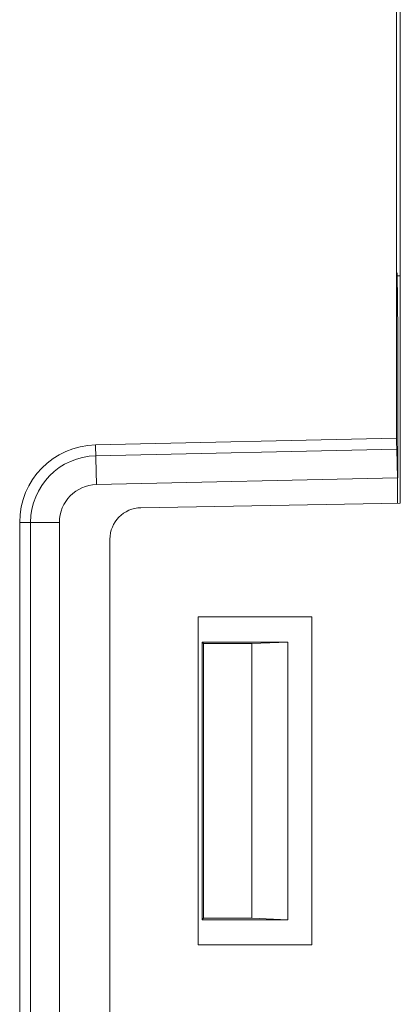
# Model space of a CAD drawing. Header units: millimetres. Extents: x -594 to 595, y -419 to 422.
# Tile 65 of 124: x -64 to -49, y 94 to 133. Entities that reach past the tile are written whole.
import ezdxf

# ---------------------------------------------------------------- set-up
doc = ezdxf.new("R2010")
doc.units = ezdxf.units.MM
doc.header["$MEASUREMENT"] = 0
doc.layers.add('layer 1', color=7, linetype='Continuous')

msp = doc.modelspace()

# ---------------------------------------------------------------- linework, layer by layer
at = {"layer": 'layer 1', "lineweight": 9}
for points in [[(-48.7665, 232.8565), (-48.7665, 232.8565), (-48.7665, 113.8565), (-48.7665, 113.8565)], [(-48.9123, 116.4272), (-48.9123, 116.4272), (-48.9123, 230.2858), (-48.9123, 230.2858)], [(-48.7665, 122.8565), (-48.7665, 122.8565), (-48.8967, 122.861), (-48.8967, 122.861)], [(-48.8927, 122.9753), (-48.8927, 122.9753), (-48.8665, 120.6694), (-48.8665, 120.6694)], [(-48.8665, 114.8544), (-48.8665, 114.8544), (-48.8665, 120.6694), (-48.8665, 120.6694)], [(-48.9123, 116.4272), (-48.9123, 116.4272), (-60.8333, 116.1681), (-60.8333, 116.1681)], [(-48.9123, 116.4272), (-48.9123, 116.2485), (-48.9107, 116.0835), (-48.908, 115.9942)], [(-60.8333, 116.1681), (-62.5042, 116.1317), (-63.8398, 114.7668), (-63.8398, 113.0955)], [(-60.8333, 116.1681), (-60.8333, 116.1681), (-60.7991, 114.5951), (-60.7991, 114.5951)], [(-48.908, 115.9942), (-48.908, 115.9942), (-60.8239, 115.7351), (-60.8239, 115.7351)], [(-48.908, 115.9942), (-48.908, 115.9942), (-48.8735, 114.8544), (-48.8735, 114.8544)], [(-60.8239, 115.7351), (-62.2594, 115.7039), (-63.4068, 114.5313), (-63.4068, 113.0955)], [(-48.8735, 114.8544), (-48.8735, 114.8544), (-60.7991, 114.5951), (-60.7991, 114.5951)], [(-48.8735, 114.8544), (-48.8735, 114.8544), (-48.8735, 113.8565), (-48.8735, 113.8565)], [(-60.7991, 114.5951), (-61.6146, 114.5774), (-62.2665, 113.9112), (-62.2665, 113.0955)], [(-59.0383, 113.6772), (-59.7201, 113.6653), (-60.2665, 113.1092), (-60.2665, 112.4274)], [(-59.0383, 113.6772), (-59.0383, 113.6772), (-48.7665, 113.8565), (-48.7665, 113.8565)], [(-62.2665, 113.0955), (-62.2665, 113.0955), (-63.8398, 113.0955), (-63.8398, 113.0955)], [(-63.8398, 113.0955), (-63.8398, 113.0955), (-63.8398, 92.6175), (-63.8398, 92.6175)], [(-63.4068, 113.0955), (-63.4068, 113.0955), (-63.4068, 92.6175), (-63.4068, 92.6175)], [(-62.2665, 92.6175), (-62.2665, 92.6175), (-62.2665, 113.0955), (-62.2665, 113.0955)], [(-60.2665, 112.4274), (-60.2665, 112.4274), (-60.2665, 93.2856), (-60.2665, 93.2856)], [(-52.2665, 109.3565), (-52.2665, 109.3565), (-56.7665, 109.3565), (-56.7665, 109.3565)], [(-56.7665, 109.3565), (-56.7665, 109.3565), (-56.7665, 96.3565), (-56.7665, 96.3565)], [(-52.2665, 96.3565), (-52.2665, 96.3565), (-52.2665, 109.3565), (-52.2665, 109.3565)], [(-53.2165, 108.3565), (-53.2165, 108.3565), (-56.6165, 108.3565), (-56.6165, 108.3565)], [(-56.6165, 108.3565), (-56.6165, 108.3565), (-56.5571, 108.2971), (-56.5571, 108.2971)], [(-56.6165, 108.3565), (-56.6165, 108.3565), (-56.6165, 97.3565), (-56.6165, 97.3565)], [(-54.643, 108.2971), (-54.643, 108.2971), (-56.5571, 108.2971), (-56.5571, 108.2971)], [(-56.5571, 108.2971), (-56.5571, 108.2971), (-56.5571, 97.4159), (-56.5571, 97.4159)], [(-53.2165, 108.3565), (-53.2165, 108.3565), (-54.643, 108.2971), (-54.643, 108.2971)], [(-54.643, 97.4159), (-54.643, 97.4159), (-54.643, 108.2971), (-54.643, 108.2971)], [(-53.2165, 97.3565), (-53.2165, 97.3565), (-53.2165, 108.3565), (-53.2165, 108.3565)], [(-56.6165, 97.3565), (-56.6165, 97.3565), (-56.5571, 97.4159), (-56.5571, 97.4159)], [(-56.6165, 97.3565), (-56.6165, 97.3565), (-53.2165, 97.3565), (-53.2165, 97.3565)], [(-56.5571, 97.4159), (-56.5571, 97.4159), (-54.643, 97.4159), (-54.643, 97.4159)], [(-53.2165, 97.3565), (-53.2165, 97.3565), (-54.643, 97.4159), (-54.643, 97.4159)], [(-56.7665, 96.3565), (-56.7665, 96.3565), (-52.2665, 96.3565), (-52.2665, 96.3565)]]:
    msp.add_open_spline(points, degree=3, dxfattribs=at)

doc.saveas('drawing.dxf')
